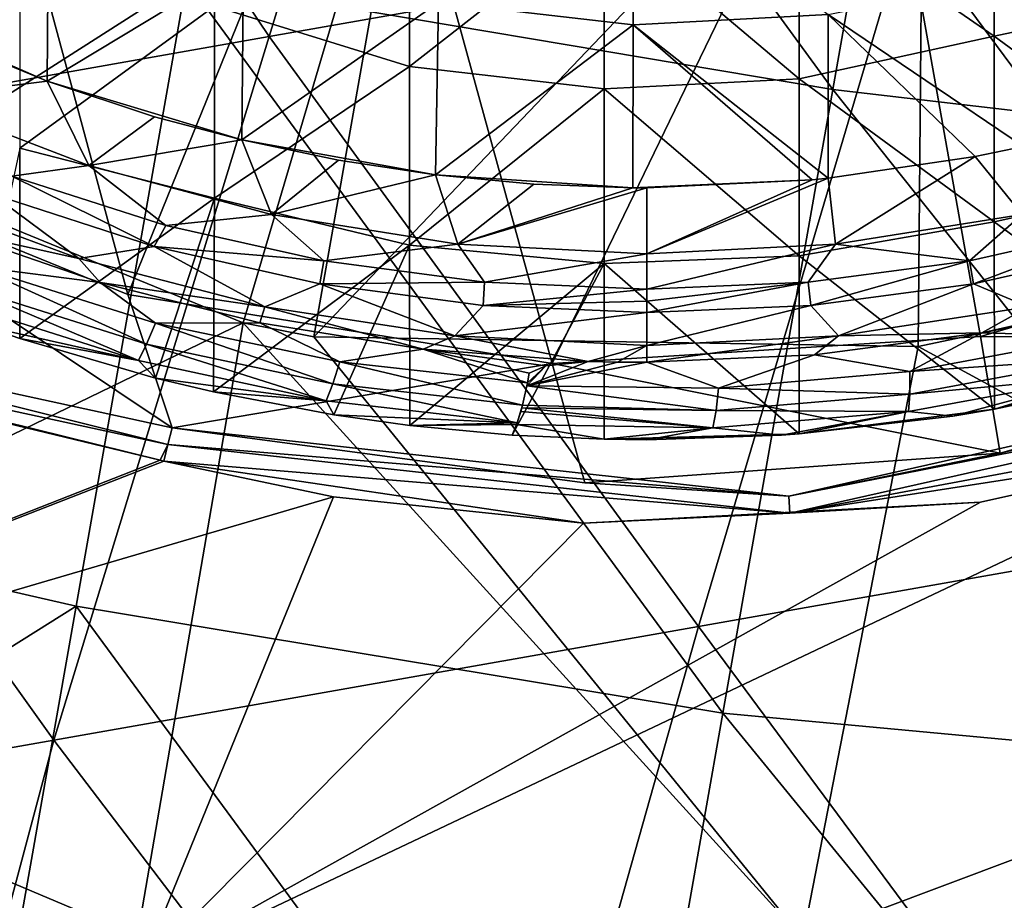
# Model space of a CAD drawing. Extents: x -65 to 803, y -691 to 80.
# Tile 250 of 256: x 730 to 743, y -153 to -141. Entities that reach past the tile are written whole.
import ezdxf

# ---------------------------------------------------------------- set-up
doc = ezdxf.new("R2010")
doc.units = 0
doc.header["$LTSCALE"] = 101.851852
for name, color, linetype in [('177', 7, 'CONTINUOUS'), ('178', 7, 'CONTINUOUS'), ('179', 7, 'CONTINUOUS'), ('180', 7, 'CONTINUOUS'), ('182', 7, 'CONTINUOUS'), ('195', 7, 'CONTINUOUS'), ('196', 7, 'CONTINUOUS'), ('197', 7, 'CONTINUOUS'), ('198', 7, 'CONTINUOUS'), ('215', 7, 'CONTINUOUS'), ('228', 7, 'CONTINUOUS'), ('229', 7, 'CONTINUOUS'), ('231', 7, 'CONTINUOUS'), ('256', 7, 'CONTINUOUS'), ('263', 7, 'CONTINUOUS'), ('268', 7, 'CONTINUOUS'), ('310', 7, 'CONTINUOUS'), ('338', 7, 'CONTINUOUS'), ('349', 7, 'CONTINUOUS'), ('350', 7, 'CONTINUOUS')]:
    doc.layers.add(name, color=color, linetype=linetype)

msp = doc.modelspace()

# ---------------------------------------------------------------- linework, layer by layer
at = {"layer": '177', "color": 7, "linetype": 'CONTINUOUS'}
for points in [[(731.927, -144.143, -57.9), (729.722, -143.429, -57.9), (729.998, -143.193, -59.7), (731.927, -144.143, -57.9)], [(732.087, -143.858, -59.7), (731.927, -144.143, -57.9), (729.998, -143.193, -59.7), (732.087, -143.858, -59.7)], [(734.227, -144.337, -59.7), (731.927, -144.143, -57.9), (732.087, -143.858, -59.7), (734.227, -144.337, -59.7)], [(734.174, -144.65, -57.9), (731.927, -144.143, -57.9), (734.227, -144.337, -59.7), (734.174, -144.65, -57.9)], [(736.407, -144.628, -59.7), (734.174, -144.65, -57.9), (734.227, -144.337, -59.7), (736.407, -144.628, -59.7)], [(736.387, -144.944, -57.9), (734.174, -144.65, -57.9), (736.407, -144.628, -59.7), (736.387, -144.944, -57.9)], [(738.606, -144.725, -59.7), (736.387, -144.944, -57.9), (736.407, -144.628, -59.7), (738.606, -144.725, -59.7)], [(738.606, -144.887, -58.801), (736.387, -144.944, -57.9), (738.606, -144.725, -59.7), (738.606, -144.887, -58.801)], [(738.606, -145.041, -57.9), (736.387, -144.944, -57.9), (738.606, -144.887, -58.801), (738.606, -145.041, -57.9)]]:
    msp.add_3dface(points, dxfattribs=at)
at = {"layer": '178', "color": 7, "linetype": 'CONTINUOUS'}
for points in [[(729.722, -143.429, -57.9), (730.905, -144.309, -57.456), (728.461, -143.404, -57.456), (729.722, -143.429, -57.9)], [(728.461, -143.404, -57.456), (730.905, -144.309, -57.456), (729.082, -143.903, -56.867), (728.461, -143.404, -57.456)], [(729.722, -143.429, -57.9), (731.927, -144.143, -57.9), (730.905, -144.309, -57.456), (729.722, -143.429, -57.9)], [(729.082, -143.903, -56.867), (730.905, -144.309, -57.456), (731.194, -144.633, -56.867), (729.082, -143.903, -56.867)], [(731.927, -144.143, -57.9), (733.427, -144.962, -57.456), (730.905, -144.309, -57.456), (731.927, -144.143, -57.9)], [(731.927, -144.143, -57.9), (734.174, -144.65, -57.9), (733.427, -144.962, -57.456), (731.927, -144.143, -57.9)], [(730.905, -144.309, -57.456), (733.427, -144.962, -57.456), (731.194, -144.633, -56.867), (730.905, -144.309, -57.456)], [(731.194, -144.633, -56.867), (733.427, -144.962, -57.456), (733.361, -145.178, -56.867), (731.194, -144.633, -56.867)], [(734.174, -144.65, -57.9), (736.003, -145.357, -57.456), (733.427, -144.962, -57.456), (734.174, -144.65, -57.9)], [(734.174, -144.65, -57.9), (736.387, -144.944, -57.9), (736.003, -145.357, -57.456), (734.174, -144.65, -57.9)], [(733.361, -145.178, -56.867), (733.427, -144.962, -57.456), (735.574, -145.536, -56.867), (733.361, -145.178, -56.867)], [(733.427, -144.962, -57.456), (736.003, -145.357, -57.456), (735.574, -145.536, -56.867), (733.427, -144.962, -57.456)], [(736.387, -144.944, -57.9), (738.606, -145.041, -57.9), (736.003, -145.357, -57.456), (736.387, -144.944, -57.9)], [(738.606, -145.041, -57.9), (738.606, -145.489, -57.456), (736.003, -145.357, -57.456), (738.606, -145.041, -57.9)], [(736.003, -145.357, -57.456), (737.811, -145.702, -56.867), (735.574, -145.536, -56.867), (736.003, -145.357, -57.456)], [(738.606, -145.489, -57.456), (737.811, -145.702, -56.867), (736.003, -145.357, -57.456), (738.606, -145.489, -57.456)], [(738.208, -145.711, -56.867), (737.811, -145.702, -56.867), (738.606, -145.489, -57.456), (738.208, -145.711, -56.867)], [(738.606, -145.714, -56.867), (738.208, -145.711, -56.867), (738.606, -145.489, -57.456), (738.606, -145.714, -56.867)]]:
    msp.add_3dface(points, dxfattribs=at)
at = {"layer": '179', "color": 7, "linetype": 'CONTINUOUS'}
for points in [[(729.082, -143.903, -56.867), (731.194, -144.633, -56.867), (729.504, -144.414, -54.591), (729.082, -143.903, -56.867)], [(729.504, -144.414, -54.591), (731.822, -145.471, -51.966), (729.358, -144.691, -51.966), (729.504, -144.414, -54.591)], [(729.504, -144.414, -54.591), (731.194, -144.633, -56.867), (731.943, -145.182, -54.591), (729.504, -144.414, -54.591)], [(729.504, -144.414, -54.591), (731.943, -145.182, -54.591), (731.822, -145.471, -51.966), (729.504, -144.414, -54.591)], [(731.714, -145.692, -49.335), (729.233, -144.902, -49.335), (729.358, -144.691, -51.966), (731.714, -145.692, -49.335)], [(731.822, -145.471, -51.966), (731.714, -145.692, -49.335), (729.358, -144.691, -51.966), (731.822, -145.471, -51.966)], [(731.194, -144.633, -56.867), (733.361, -145.178, -56.867), (731.943, -145.182, -54.591), (731.194, -144.633, -56.867)], [(731.714, -145.692, -49.335), (729.589, -145.214, -46.7), (729.233, -144.902, -49.335), (731.714, -145.692, -49.335)], [(730.104, -145.39, -46.7), (729.589, -145.214, -46.7), (731.714, -145.692, -49.335), (730.104, -145.39, -46.7)], [(731.943, -145.182, -54.591), (734.35, -146.008, -51.966), (731.822, -145.471, -51.966), (731.943, -145.182, -54.591)], [(731.943, -145.182, -54.591), (733.361, -145.178, -56.867), (734.446, -145.709, -54.591), (731.943, -145.182, -54.591)], [(731.943, -145.182, -54.591), (734.446, -145.709, -54.591), (734.35, -146.008, -51.966), (731.943, -145.182, -54.591)], [(733.361, -145.178, -56.867), (735.574, -145.536, -56.867), (734.446, -145.709, -54.591), (733.361, -145.178, -56.867)], [(731.943, -145.93, -46.7), (730.104, -145.39, -46.7), (731.714, -145.692, -49.335), (731.943, -145.93, -46.7)], [(734.261, -146.238, -49.335), (731.714, -145.692, -49.335), (731.822, -145.471, -51.966), (734.261, -146.238, -49.335)], [(734.35, -146.008, -51.966), (734.261, -146.238, -49.335), (731.822, -145.471, -51.966), (734.35, -146.008, -51.966)], [(734.446, -145.709, -54.591), (735.574, -145.536, -56.867), (736.989, -145.991, -54.591), (734.446, -145.709, -54.591)], [(735.574, -145.536, -56.867), (737.811, -145.702, -56.867), (737.238, -145.763, -56.309), (735.574, -145.536, -56.867)], [(736.989, -145.991, -54.591), (735.574, -145.536, -56.867), (737.014, -145.861, -55.548), (736.989, -145.991, -54.591)], [(737.014, -145.861, -55.548), (735.574, -145.536, -56.867), (737.238, -145.763, -56.309), (737.014, -145.861, -55.548)], [(734.261, -146.238, -49.335), (731.943, -145.93, -46.7), (731.714, -145.692, -49.335), (734.261, -146.238, -49.335)], [(734.446, -145.709, -54.591), (736.92, -146.297, -51.966), (734.35, -146.008, -51.966), (734.446, -145.709, -54.591)], [(734.446, -145.709, -54.591), (736.989, -145.991, -54.591), (736.92, -146.297, -51.966), (734.446, -145.709, -54.591)], [(732.73, -146.117, -46.7), (731.943, -145.93, -46.7), (734.261, -146.238, -49.335), (732.73, -146.117, -46.7)], [(736.85, -146.535, -49.334), (734.261, -146.238, -49.335), (734.35, -146.008, -51.966), (736.85, -146.535, -49.334)], [(736.92, -146.297, -51.966), (736.85, -146.535, -49.334), (734.35, -146.008, -51.966), (736.92, -146.297, -51.966)], [(736.92, -146.297, -51.966), (736.989, -145.991, -54.591), (736.98, -146.034, -54.253), (736.92, -146.297, -51.966)], [(734.363, -146.429, -46.7), (732.73, -146.117, -46.7), (734.261, -146.238, -49.335), (734.363, -146.429, -46.7)], [(736.85, -146.535, -49.334), (734.363, -146.429, -46.7), (734.261, -146.238, -49.335), (736.85, -146.535, -49.334)], [(736.898, -146.38, -51.133), (736.85, -146.535, -49.334), (736.92, -146.297, -51.966), (736.898, -146.38, -51.133)], [(736.911, -146.332, -51.628), (736.898, -146.38, -51.133), (736.92, -146.297, -51.966), (736.911, -146.332, -51.628)], [(735.394, -146.573, -46.7), (734.363, -146.429, -46.7), (736.85, -146.535, -49.334), (735.394, -146.573, -46.7)], [(736.841, -146.56, -48.995), (735.394, -146.573, -46.7), (736.85, -146.535, -49.334), (736.841, -146.56, -48.995)], [(736.78, -146.703, -46.7), (735.394, -146.573, -46.7), (736.841, -146.56, -48.995), (736.78, -146.703, -46.7)]]:
    msp.add_3dface(points, dxfattribs=at)
at = {"layer": '180', "color": 7, "linetype": 'CONTINUOUS'}
for points in [[(745.45, -144.795, -56.867), (744.734, -145.361, -54.253), (743.151, -145.313, -56.867), (745.45, -144.795, -56.867)], [(743.151, -145.313, -56.867), (742.176, -145.841, -54.253), (740.881, -145.614, -56.867), (743.151, -145.313, -56.867)], [(744.734, -145.361, -54.253), (742.176, -145.841, -54.253), (743.151, -145.313, -56.867), (744.734, -145.361, -54.253)], [(742.176, -145.841, -54.253), (744.734, -145.361, -54.253), (744.764, -145.664, -51.628), (742.176, -145.841, -54.253)], [(739.582, -146.066, -54.253), (738.606, -145.714, -56.867), (740.881, -145.614, -56.867), (739.582, -146.066, -54.253)], [(742.176, -145.841, -54.253), (739.582, -146.066, -54.253), (740.881, -145.614, -56.867), (742.176, -145.841, -54.253)], [(742.173, -146.146, -51.628), (742.176, -145.841, -54.253), (744.764, -145.664, -51.628), (742.173, -146.146, -51.628)], [(742.173, -146.146, -51.628), (744.764, -145.664, -51.628), (744.774, -145.901, -48.995), (742.173, -146.146, -51.628)], [(737.811, -145.702, -56.867), (738.208, -145.711, -56.867), (736.98, -146.034, -54.253), (737.811, -145.702, -56.867)], [(737.238, -145.763, -56.309), (737.811, -145.702, -56.867), (736.98, -146.034, -54.253), (737.238, -145.763, -56.309)], [(738.208, -145.711, -56.867), (738.606, -145.714, -56.867), (736.98, -146.034, -54.253), (738.208, -145.711, -56.867)], [(736.98, -146.034, -54.253), (738.606, -145.714, -56.867), (739.582, -146.066, -54.253), (736.98, -146.034, -54.253)], [(736.989, -145.991, -54.591), (737.238, -145.763, -56.309), (736.98, -146.034, -54.253), (736.989, -145.991, -54.591)], [(736.989, -145.991, -54.591), (737.014, -145.861, -55.548), (737.238, -145.763, -56.309), (736.989, -145.991, -54.591)], [(739.582, -146.066, -54.253), (742.176, -145.841, -54.253), (742.173, -146.146, -51.628), (739.582, -146.066, -54.253)], [(742.155, -146.383, -48.995), (742.173, -146.146, -51.628), (744.774, -145.901, -48.995), (742.155, -146.383, -48.995)], [(742.155, -146.383, -48.995), (744.774, -145.901, -48.995), (742.756, -146.443, -46.7), (742.155, -146.383, -48.995)], [(742.756, -146.443, -46.7), (744.774, -145.901, -48.995), (743.324, -146.349, -46.7), (742.756, -146.443, -46.7)], [(743.324, -146.349, -46.7), (744.774, -145.901, -48.995), (745.088, -145.975, -46.7), (743.324, -146.349, -46.7)], [(736.92, -146.297, -51.966), (736.98, -146.034, -54.253), (739.546, -146.369, -51.628), (736.92, -146.297, -51.966)], [(736.98, -146.034, -54.253), (739.582, -146.066, -54.253), (739.546, -146.369, -51.628), (736.98, -146.034, -54.253)], [(739.546, -146.369, -51.628), (739.582, -146.066, -54.253), (742.173, -146.146, -51.628), (739.546, -146.369, -51.628)], [(739.546, -146.369, -51.628), (742.173, -146.146, -51.628), (742.155, -146.383, -48.995), (739.546, -146.369, -51.628)], [(736.898, -146.38, -51.133), (736.911, -146.332, -51.628), (739.502, -146.604, -48.995), (736.898, -146.38, -51.133)], [(736.911, -146.332, -51.628), (736.92, -146.297, -51.966), (739.546, -146.369, -51.628), (736.911, -146.332, -51.628)], [(736.911, -146.332, -51.628), (739.546, -146.369, -51.628), (739.502, -146.604, -48.995), (736.911, -146.332, -51.628)], [(736.841, -146.56, -48.995), (736.85, -146.535, -49.334), (736.898, -146.38, -51.133), (736.841, -146.56, -48.995)], [(736.841, -146.56, -48.995), (736.898, -146.38, -51.133), (739.502, -146.604, -48.995), (736.841, -146.56, -48.995)], [(739.502, -146.604, -48.995), (739.546, -146.369, -51.628), (742.155, -146.383, -48.995), (739.502, -146.604, -48.995)], [(739.502, -146.604, -48.995), (742.155, -146.383, -48.995), (740.432, -146.703, -46.7), (739.502, -146.604, -48.995)], [(740.432, -146.703, -46.7), (742.155, -146.383, -48.995), (740.673, -146.686, -46.7), (740.432, -146.703, -46.7)], [(740.673, -146.686, -46.7), (742.155, -146.383, -48.995), (742.756, -146.443, -46.7), (740.673, -146.686, -46.7)], [(736.78, -146.703, -46.7), (736.841, -146.56, -48.995), (738.031, -146.758, -46.7), (736.78, -146.703, -46.7)], [(736.841, -146.56, -48.995), (739.502, -146.604, -48.995), (738.031, -146.758, -46.7), (736.841, -146.56, -48.995)], [(738.031, -146.758, -46.7), (739.502, -146.604, -48.995), (738.606, -146.765, -46.7), (738.031, -146.758, -46.7)], [(738.606, -146.765, -46.7), (739.502, -146.604, -48.995), (740.432, -146.703, -46.7), (738.606, -146.765, -46.7)]]:
    msp.add_3dface(points, dxfattribs=at)
at = {"layer": '182', "color": 7, "linetype": 'CONTINUOUS'}
for points in [[(743.317, -141.293, -46.7), (743.317, -138.774, -46.7), (740.674, -139.466, -46.7), (743.317, -141.293, -46.7)], [(743.317, -141.293, -46.7), (745.96, -140.734, -46.7), (743.317, -138.774, -46.7), (743.317, -141.293, -46.7)], [(735.388, -141.704, -46.7), (735.388, -139.284, -46.7), (732.745, -140.886, -46.7), (735.388, -141.704, -46.7)], [(735.388, -141.704, -46.7), (738.031, -139.637, -46.7), (735.388, -139.284, -46.7), (735.388, -141.704, -46.7)], [(740.674, -141.869, -46.7), (740.674, -139.466, -46.7), (738.031, -139.637, -46.7), (740.674, -141.869, -46.7)], [(740.674, -141.869, -46.7), (743.317, -141.293, -46.7), (740.674, -139.466, -46.7), (740.674, -141.869, -46.7)], [(738.031, -142.006, -46.7), (738.031, -139.637, -46.7), (735.388, -141.704, -46.7), (738.031, -142.006, -46.7)], [(738.031, -142.006, -46.7), (740.674, -141.869, -46.7), (738.031, -139.637, -46.7), (738.031, -142.006, -46.7)], [(730.103, -142.81, -46.7), (732.745, -140.886, -46.7), (730.103, -140.249, -46.7), (730.103, -142.81, -46.7)], [(745.96, -143.226, -46.7), (745.96, -140.734, -46.7), (743.317, -141.293, -46.7), (745.96, -143.226, -46.7)], [(732.745, -143.491, -46.7), (732.745, -140.886, -46.7), (730.103, -142.81, -46.7), (732.745, -143.491, -46.7)], [(732.745, -143.491, -46.7), (735.388, -141.704, -46.7), (732.745, -140.886, -46.7), (732.745, -143.491, -46.7)], [(743.317, -143.812, -46.7), (743.317, -141.293, -46.7), (740.674, -141.869, -46.7), (743.317, -143.812, -46.7)], [(743.317, -143.812, -46.7), (745.96, -143.226, -46.7), (743.317, -141.293, -46.7), (743.317, -143.812, -46.7)], [(735.388, -144.125, -46.7), (735.388, -141.704, -46.7), (732.745, -143.491, -46.7), (735.388, -144.125, -46.7)], [(735.388, -144.125, -46.7), (738.031, -142.006, -46.7), (735.388, -141.704, -46.7), (735.388, -144.125, -46.7)], [(740.674, -144.272, -46.7), (740.674, -141.869, -46.7), (738.031, -142.006, -46.7), (740.674, -144.272, -46.7)], [(740.674, -144.272, -46.7), (743.317, -143.812, -46.7), (740.674, -141.869, -46.7), (740.674, -144.272, -46.7)], [(738.031, -144.376, -46.7), (738.031, -142.006, -46.7), (735.388, -144.125, -46.7), (738.031, -144.376, -46.7)], [(738.031, -144.376, -46.7), (740.674, -144.272, -46.7), (738.031, -142.006, -46.7), (738.031, -144.376, -46.7)], [(729.589, -145.214, -46.7), (730.104, -145.39, -46.7), (730.103, -142.81, -46.7), (729.589, -145.214, -46.7)], [(730.104, -145.39, -46.7), (732.745, -143.491, -46.7), (730.103, -142.81, -46.7), (730.104, -145.39, -46.7)], [(745.959, -145.744, -46.7), (745.96, -143.226, -46.7), (743.317, -143.812, -46.7), (745.959, -145.744, -46.7)], [(730.104, -145.39, -46.7), (731.943, -145.93, -46.7), (732.745, -143.491, -46.7), (730.104, -145.39, -46.7)], [(731.943, -145.93, -46.7), (732.73, -146.117, -46.7), (732.745, -143.491, -46.7), (731.943, -145.93, -46.7)], [(732.73, -146.117, -46.7), (735.388, -144.125, -46.7), (732.745, -143.491, -46.7), (732.73, -146.117, -46.7)], [(743.324, -146.349, -46.7), (743.317, -143.812, -46.7), (740.674, -144.272, -46.7), (743.324, -146.349, -46.7)], [(743.324, -146.349, -46.7), (745.959, -145.744, -46.7), (743.317, -143.812, -46.7), (743.324, -146.349, -46.7)], [(732.73, -146.117, -46.7), (734.363, -146.429, -46.7), (735.388, -144.125, -46.7), (732.73, -146.117, -46.7)], [(734.363, -146.429, -46.7), (735.394, -146.573, -46.7), (735.388, -144.125, -46.7), (734.363, -146.429, -46.7)], [(735.394, -146.573, -46.7), (738.031, -144.376, -46.7), (735.388, -144.125, -46.7), (735.394, -146.573, -46.7)], [(740.673, -146.686, -46.7), (740.674, -144.272, -46.7), (738.031, -144.376, -46.7), (740.673, -146.686, -46.7)], [(740.673, -146.686, -46.7), (743.324, -146.349, -46.7), (740.674, -144.272, -46.7), (740.673, -146.686, -46.7)], [(735.394, -146.573, -46.7), (736.78, -146.703, -46.7), (738.031, -144.376, -46.7), (735.394, -146.573, -46.7)], [(736.78, -146.703, -46.7), (738.031, -146.758, -46.7), (738.031, -144.376, -46.7), (736.78, -146.703, -46.7)], [(738.031, -146.758, -46.7), (740.673, -146.686, -46.7), (738.031, -144.376, -46.7), (738.031, -146.758, -46.7)], [(743.324, -146.349, -46.7), (745.088, -145.975, -46.7), (745.959, -145.744, -46.7), (743.324, -146.349, -46.7)], [(740.673, -146.686, -46.7), (742.756, -146.443, -46.7), (743.324, -146.349, -46.7), (740.673, -146.686, -46.7)], [(738.031, -146.758, -46.7), (740.432, -146.703, -46.7), (740.673, -146.686, -46.7), (738.031, -146.758, -46.7)], [(738.031, -146.758, -46.7), (738.606, -146.765, -46.7), (740.432, -146.703, -46.7), (738.031, -146.758, -46.7)]]:
    msp.add_3dface(points, dxfattribs=at)
at = {"layer": '195', "color": 7, "linetype": 'CONTINUOUS'}
for points in [[(745.207, -144.164, -57.9), (743.784, -144.962, -57.456), (743.04, -144.649, -57.9), (745.207, -144.164, -57.9)], [(743.04, -144.649, -57.9), (741.208, -145.357, -57.456), (740.832, -144.943, -57.9), (743.04, -144.649, -57.9)], [(743.784, -144.962, -57.456), (741.208, -145.357, -57.456), (743.04, -144.649, -57.9), (743.784, -144.962, -57.456)], [(745.45, -144.795, -56.867), (743.151, -145.313, -56.867), (743.784, -144.962, -57.456), (745.45, -144.795, -56.867)], [(738.606, -145.489, -57.456), (738.606, -145.041, -57.9), (740.832, -144.943, -57.9), (738.606, -145.489, -57.456)], [(741.208, -145.357, -57.456), (738.606, -145.489, -57.456), (740.832, -144.943, -57.9), (741.208, -145.357, -57.456)], [(743.784, -144.962, -57.456), (743.151, -145.313, -56.867), (741.208, -145.357, -57.456), (743.784, -144.962, -57.456)], [(738.606, -145.714, -56.867), (738.606, -145.489, -57.456), (741.208, -145.357, -57.456), (738.606, -145.714, -56.867)], [(740.881, -145.614, -56.867), (738.606, -145.714, -56.867), (741.208, -145.357, -57.456), (740.881, -145.614, -56.867)], [(743.151, -145.313, -56.867), (740.881, -145.614, -56.867), (741.208, -145.357, -57.456), (743.151, -145.313, -56.867)]]:
    msp.add_3dface(points, dxfattribs=at)
at = {"layer": '196', "color": 7, "linetype": 'CONTINUOUS'}
for points in [[(745.201, -143.838, -59.7), (743.04, -144.649, -57.9), (742.982, -144.338, -59.7), (745.201, -143.838, -59.7)], [(745.207, -144.164, -57.9), (743.04, -144.649, -57.9), (745.201, -143.838, -59.7), (745.207, -144.164, -57.9)], [(742.982, -144.338, -59.7), (740.832, -144.943, -57.9), (740.797, -144.628, -59.7), (742.982, -144.338, -59.7)], [(743.04, -144.649, -57.9), (740.832, -144.943, -57.9), (742.982, -144.338, -59.7), (743.04, -144.649, -57.9)], [(738.606, -145.041, -57.9), (738.606, -144.887, -58.801), (740.797, -144.628, -59.7), (738.606, -145.041, -57.9)], [(740.832, -144.943, -57.9), (738.606, -145.041, -57.9), (740.797, -144.628, -59.7), (740.832, -144.943, -57.9)], [(738.606, -144.887, -58.801), (738.606, -144.725, -59.7), (740.797, -144.628, -59.7), (738.606, -144.887, -58.801)]]:
    msp.add_3dface(points, dxfattribs=at)
at = {"layer": '197', "color": 7, "linetype": 'CONTINUOUS'}
for points in [[(743.714, -142.788, -60.923), (743.696, -143.711, -60.548), (743.062, -142.923, -60.923), (743.714, -142.788, -60.923)], [(743.062, -142.923, -60.923), (741.165, -144.112, -60.548), (741.068, -143.22, -60.923), (743.062, -142.923, -60.923)], [(743.696, -143.711, -60.548), (741.165, -144.112, -60.548), (743.062, -142.923, -60.923), (743.696, -143.711, -60.548)], [(741.165, -144.112, -60.548), (738.606, -144.246, -60.548), (741.068, -143.22, -60.923), (741.165, -144.112, -60.548)], [(741.068, -143.22, -60.923), (738.606, -144.246, -60.548), (740.848, -143.242, -60.923), (741.068, -143.22, -60.923)], [(738.606, -144.246, -60.548), (738.606, -143.348, -60.923), (740.848, -143.242, -60.923), (738.606, -144.246, -60.548)], [(742.982, -144.338, -59.7), (741.165, -144.112, -60.548), (743.696, -143.711, -60.548), (742.982, -144.338, -59.7)], [(745.201, -143.838, -59.7), (742.982, -144.338, -59.7), (743.696, -143.711, -60.548), (745.201, -143.838, -59.7)], [(740.797, -144.628, -59.7), (738.606, -144.725, -59.7), (741.165, -144.112, -60.548), (740.797, -144.628, -59.7)], [(738.606, -144.725, -59.7), (738.606, -144.246, -60.548), (741.165, -144.112, -60.548), (738.606, -144.725, -59.7)], [(742.982, -144.338, -59.7), (740.797, -144.628, -59.7), (741.165, -144.112, -60.548), (742.982, -144.338, -59.7)]]:
    msp.add_3dface(points, dxfattribs=at)
at = {"layer": '198', "color": 7, "linetype": 'CONTINUOUS'}
for points in [[(738.424, -141.138, -61.062), (735.781, -140.835, -61.069), (738.424, -138.963, -61.185), (738.424, -141.138, -61.062)], [(738.424, -141.138, -61.062), (738.424, -138.963, -61.185), (741.067, -141, -61.062), (738.424, -141.138, -61.062)], [(730.477, -141.903, -60.923), (727.828, -140.742, -60.923), (730.496, -139.448, -61.067), (730.477, -141.903, -60.923)], [(730.477, -141.903, -60.923), (730.496, -139.448, -61.067), (733.139, -140.292, -61.07), (730.477, -141.903, -60.923)], [(733.114, -142.7, -60.923), (730.477, -141.903, -60.923), (733.139, -140.292, -61.07), (733.114, -142.7, -60.923)], [(733.114, -142.7, -60.923), (733.139, -140.292, -61.07), (735.781, -140.835, -61.069), (733.114, -142.7, -60.923)], [(743.714, -142.788, -60.923), (741.067, -141, -61.062), (743.71, -140.463, -61.065), (743.714, -142.788, -60.923)], [(728.78, -141.203, -60.923), (727.828, -140.742, -60.923), (730.477, -141.903, -60.923), (728.78, -141.203, -60.923)], [(735.744, -143.174, -60.923), (733.114, -142.7, -60.923), (735.781, -140.835, -61.069), (735.744, -143.174, -60.923)], [(735.744, -143.174, -60.923), (735.781, -140.835, -61.069), (738.424, -141.138, -61.062), (735.744, -143.174, -60.923)], [(741.068, -143.22, -60.923), (738.424, -141.138, -61.062), (741.067, -141, -61.062), (741.068, -143.22, -60.923)], [(743.714, -142.788, -60.923), (743.062, -142.923, -60.923), (741.067, -141, -61.062), (743.714, -142.788, -60.923)], [(743.062, -142.923, -60.923), (741.068, -143.22, -60.923), (741.067, -141, -61.062), (743.062, -142.923, -60.923)], [(738.42, -143.347, -60.923), (735.744, -143.174, -60.923), (738.424, -141.138, -61.062), (738.42, -143.347, -60.923)], [(740.848, -143.242, -60.923), (738.42, -143.347, -60.923), (738.424, -141.138, -61.062), (740.848, -143.242, -60.923)], [(741.068, -143.22, -60.923), (740.848, -143.242, -60.923), (738.424, -141.138, -61.062), (741.068, -143.22, -60.923)], [(731.933, -142.384, -60.923), (730.477, -141.903, -60.923), (733.114, -142.7, -60.923), (731.933, -142.384, -60.923)], [(734.425, -142.975, -60.923), (733.114, -142.7, -60.923), (735.744, -143.174, -60.923), (734.425, -142.975, -60.923)], [(737.076, -143.298, -60.923), (735.744, -143.174, -60.923), (738.42, -143.347, -60.923), (737.076, -143.298, -60.923)], [(740.848, -143.242, -60.923), (738.606, -143.348, -60.923), (738.42, -143.347, -60.923), (740.848, -143.242, -60.923)]]:
    msp.add_3dface(points, dxfattribs=at)
at = {"layer": '215', "color": 7, "linetype": 'CONTINUOUS'}
for points in [[(728.78, -141.203, -60.923), (730.477, -141.903, -60.923), (728.648, -142.13, -60.548), (728.78, -141.203, -60.923)], [(728.648, -142.13, -60.548), (730.477, -141.903, -60.923), (731.04, -143.048, -60.548), (728.648, -142.13, -60.548)], [(730.477, -141.903, -60.923), (731.933, -142.384, -60.923), (731.04, -143.048, -60.548), (730.477, -141.903, -60.923)], [(729.998, -143.193, -59.7), (728.648, -142.13, -60.548), (731.04, -143.048, -60.548), (729.998, -143.193, -59.7)], [(731.933, -142.384, -60.923), (733.114, -142.7, -60.923), (731.04, -143.048, -60.548), (731.933, -142.384, -60.923)], [(731.04, -143.048, -60.548), (733.114, -142.7, -60.923), (733.516, -143.711, -60.548), (731.04, -143.048, -60.548)], [(733.114, -142.7, -60.923), (734.425, -142.975, -60.923), (733.516, -143.711, -60.548), (733.114, -142.7, -60.923)], [(734.425, -142.975, -60.923), (735.744, -143.174, -60.923), (733.516, -143.711, -60.548), (734.425, -142.975, -60.923)], [(732.087, -143.858, -59.7), (729.998, -143.193, -59.7), (731.04, -143.048, -60.548), (732.087, -143.858, -59.7)], [(732.087, -143.858, -59.7), (731.04, -143.048, -60.548), (733.516, -143.711, -60.548), (732.087, -143.858, -59.7)], [(733.516, -143.711, -60.548), (735.744, -143.174, -60.923), (736.047, -144.112, -60.548), (733.516, -143.711, -60.548)], [(735.744, -143.174, -60.923), (737.076, -143.298, -60.923), (736.047, -144.112, -60.548), (735.744, -143.174, -60.923)], [(737.076, -143.298, -60.923), (738.42, -143.347, -60.923), (736.047, -144.112, -60.548), (737.076, -143.298, -60.923)], [(738.42, -143.347, -60.923), (738.606, -143.348, -60.923), (736.047, -144.112, -60.548), (738.42, -143.347, -60.923)], [(738.606, -143.348, -60.923), (738.606, -144.246, -60.548), (736.047, -144.112, -60.548), (738.606, -143.348, -60.923)], [(734.227, -144.337, -59.7), (732.087, -143.858, -59.7), (733.516, -143.711, -60.548), (734.227, -144.337, -59.7)], [(734.227, -144.337, -59.7), (733.516, -143.711, -60.548), (736.047, -144.112, -60.548), (734.227, -144.337, -59.7)], [(736.407, -144.628, -59.7), (734.227, -144.337, -59.7), (736.047, -144.112, -60.548), (736.407, -144.628, -59.7)], [(738.606, -144.246, -60.548), (736.407, -144.628, -59.7), (736.047, -144.112, -60.548), (738.606, -144.246, -60.548)], [(738.606, -144.725, -59.7), (736.407, -144.628, -59.7), (738.606, -144.246, -60.548), (738.606, -144.725, -59.7)]]:
    msp.add_3dface(points, dxfattribs=at)
at = {"layer": '228', "color": 7, "linetype": 'CONTINUOUS'}
for points in [[(724.562, -144.951, 150.1), (732.169, -146.603, 150.1), (726.175, -142.6, 150.1), (724.562, -144.951, 150.1)], [(726.175, -142.6, 150.1), (732.169, -146.603, 150.1), (731.57, -144.794, 150.1), (726.175, -142.6, 150.1)], [(743.132, -145.367, 150.1), (748.83, -145.4, 150.1), (748.705, -143.722, 150.1), (743.132, -145.367, 150.1)], [(731.57, -144.794, 150.1), (732.169, -146.603, 150.1), (737.325, -145.732, 150.1), (731.57, -144.794, 150.1)], [(737.325, -145.732, 150.1), (743.399, -146.945, 150.1), (743.132, -145.367, 150.1), (737.325, -145.732, 150.1)], [(743.399, -146.945, 150.1), (748.83, -145.4, 150.1), (743.132, -145.367, 150.1), (743.399, -146.945, 150.1)], [(732.169, -146.603, 150.1), (737.766, -147.351, 150.1), (737.325, -145.732, 150.1), (732.169, -146.603, 150.1)], [(737.766, -147.351, 150.1), (743.399, -146.945, 150.1), (737.325, -145.732, 150.1), (737.766, -147.351, 150.1)]]:
    msp.add_3dface(points, dxfattribs=at)
at = {"layer": '229', "color": 7, "linetype": 'CONTINUOUS'}
for points in [[(748.83, -145.4, 150.1), (743.399, -146.945, 150.1), (748.775, -145.672, 141.223), (748.83, -145.4, 150.1)], [(748.775, -145.672, 141.223), (743.399, -146.945, 150.1), (740.533, -147.53, 141.223), (748.775, -145.672, 141.223)], [(748.86, -145.889, 132.337), (748.775, -145.672, 141.223), (740.533, -147.53, 141.223), (748.86, -145.889, 132.337)], [(740.549, -147.762, 132.337), (748.86, -145.889, 132.337), (740.533, -147.53, 141.223), (740.549, -147.762, 132.337)], [(740.549, -147.762, 132.337), (748.327, -146.311, 124.483), (748.86, -145.889, 132.337), (740.549, -147.762, 132.337)], [(746.893, -146.776, 125.074), (748.327, -146.311, 124.483), (740.549, -147.762, 132.337), (746.893, -146.776, 125.074)], [(740.533, -147.53, 141.223), (732.169, -146.603, 150.1), (732.114, -146.829, 141.223), (740.533, -147.53, 141.223)], [(737.766, -147.351, 150.1), (732.169, -146.603, 150.1), (740.533, -147.53, 141.223), (737.766, -147.351, 150.1)], [(732.059, -147.055, 132.337), (740.549, -147.762, 132.337), (732.114, -146.829, 141.223), (732.059, -147.055, 132.337)], [(740.549, -147.762, 132.337), (740.533, -147.53, 141.223), (732.114, -146.829, 141.223), (740.549, -147.762, 132.337)], [(743.134, -147.611, 126.707), (746.893, -146.776, 125.074), (740.549, -147.762, 132.337), (743.134, -147.611, 126.707)], [(743.399, -146.945, 150.1), (737.766, -147.351, 150.1), (740.533, -147.53, 141.223), (743.399, -146.945, 150.1)], [(734.359, -147.54, 131.045), (737.75, -147.896, 129.277), (732.059, -147.055, 132.337), (734.359, -147.54, 131.045)], [(732.059, -147.055, 132.337), (737.75, -147.896, 129.277), (740.549, -147.762, 132.337), (732.059, -147.055, 132.337)], [(732.059, -147.055, 132.311), (734.359, -147.54, 131.045), (732.059, -147.055, 132.337), (732.059, -147.055, 132.311)], [(737.75, -147.896, 129.277), (743.134, -147.611, 126.707), (740.549, -147.762, 132.337), (737.75, -147.896, 129.277)]]:
    msp.add_3dface(points, dxfattribs=at)
at = {"layer": '231', "color": 7, "linetype": 'CONTINUOUS'}
for points in [[(727.207, -145.886, 134.85), (720.055, -151.734, 133.642), (732.009, -147.043, 132.338), (727.207, -145.886, 134.85)], [(746.893, -146.776, 125.074), (743.134, -147.611, 126.707), (731.743, -153.964, 127.642), (746.893, -146.776, 125.074)], [(743.737, -154.123, 121.612), (746.893, -146.776, 125.074), (731.743, -153.964, 127.642), (743.737, -154.123, 121.612)], [(720.055, -151.734, 133.642), (732.059, -147.055, 132.311), (732.009, -147.043, 132.338), (720.055, -151.734, 133.642)], [(734.359, -147.54, 131.045), (732.059, -147.055, 132.311), (720.055, -151.734, 133.642), (734.359, -147.54, 131.045)], [(731.743, -153.964, 127.642), (734.359, -147.54, 131.045), (720.055, -151.734, 133.642), (731.743, -153.964, 127.642)], [(737.75, -147.896, 129.277), (734.359, -147.54, 131.045), (731.743, -153.964, 127.642), (737.75, -147.896, 129.277)], [(743.134, -147.611, 126.707), (737.75, -147.896, 129.277), (731.743, -153.964, 127.642), (743.134, -147.611, 126.707)], [(717.358, -157.747, 129.43), (731.743, -153.964, 127.642), (720.055, -151.734, 133.642), (717.358, -157.747, 129.43)]]:
    msp.add_3dface(points, dxfattribs=at)
at = {"layer": '256', "color": 7, "linetype": 'CONTINUOUS'}
for points in [[(728.051, -133.231, 53.2), (736.411, -131.757, 53.2), (733.487, -141.299, 53.2), (728.051, -133.231, 53.2)], [(733.487, -141.299, 53.2), (736.411, -131.757, 53.2), (742.135, -139.774, 53.2), (733.487, -141.299, 53.2)], [(724.839, -142.824, 53.2), (728.051, -133.231, 53.2), (733.487, -141.299, 53.2), (724.839, -142.824, 53.2)], [(742.135, -139.774, 53.2), (750.782, -138.249, 53.2), (748.048, -147.758, 53.2), (742.135, -139.774, 53.2)], [(733.487, -141.299, 53.2), (742.135, -139.774, 53.2), (739.307, -149.299, 53.2), (733.487, -141.299, 53.2)], [(739.307, -149.299, 53.2), (742.135, -139.774, 53.2), (748.048, -147.758, 53.2), (739.307, -149.299, 53.2)], [(724.839, -142.824, 53.2), (733.487, -141.299, 53.2), (730.566, -150.84, 53.2), (724.839, -142.824, 53.2)], [(730.566, -150.84, 53.2), (733.487, -141.299, 53.2), (739.307, -149.299, 53.2), (730.566, -150.84, 53.2)], [(721.825, -152.382, 53.2), (724.839, -142.824, 53.2), (730.566, -150.84, 53.2), (721.825, -152.382, 53.2)], [(739.307, -149.299, 53.2), (748.048, -147.758, 53.2), (745.222, -157.282, 53.2), (739.307, -149.299, 53.2)], [(730.566, -150.84, 53.2), (739.307, -149.299, 53.2), (736.627, -158.798, 53.2), (730.566, -150.84, 53.2)], [(736.627, -158.798, 53.2), (739.307, -149.299, 53.2), (745.222, -157.282, 53.2), (736.627, -158.798, 53.2)], [(721.825, -152.382, 53.2), (730.566, -150.84, 53.2), (728.033, -160.313, 53.2), (721.825, -152.382, 53.2)], [(728.033, -160.313, 53.2), (730.566, -150.84, 53.2), (736.627, -158.798, 53.2), (728.033, -160.313, 53.2)]]:
    msp.add_3dface(points, dxfattribs=at)
at = {"layer": '263', "color": 7, "linetype": 'CONTINUOUS'}
for points in [[(732.114, -146.829, 141.223), (724.562, -144.951, 150.1), (724.31, -145.14, 141.223), (732.114, -146.829, 141.223)], [(732.169, -146.603, 150.1), (724.562, -144.951, 150.1), (732.114, -146.829, 141.223), (732.169, -146.603, 150.1)], [(732.009, -147.043, 132.338), (732.114, -146.829, 141.223), (724.31, -145.14, 141.223), (732.009, -147.043, 132.338)], [(727.207, -145.886, 134.85), (732.009, -147.043, 132.338), (724.31, -145.14, 141.223), (727.207, -145.886, 134.85)], [(732.059, -147.055, 132.337), (732.114, -146.829, 141.223), (732.009, -147.043, 132.338), (732.059, -147.055, 132.337)], [(732.059, -147.055, 132.311), (732.059, -147.055, 132.337), (732.009, -147.043, 132.338), (732.059, -147.055, 132.311)]]:
    msp.add_3dface(points, dxfattribs=at)
at = {"layer": '268', "color": 7, "linetype": 'CONTINUOUS'}
for points in [[(726.175, -142.6, 150.1), (731.57, -144.794, 150.1), (728.65, -133.983, 152.128), (726.175, -142.6, 150.1)], [(728.65, -133.983, 152.128), (731.57, -144.794, 150.1), (734.849, -136.71, 152.128), (728.65, -133.983, 152.128)], [(741.62, -136.858, 152.128), (748.705, -143.722, 150.1), (747.932, -134.403, 152.128), (741.62, -136.858, 152.128)], [(731.57, -144.794, 150.1), (737.325, -145.732, 150.1), (734.849, -136.71, 152.128), (731.57, -144.794, 150.1)], [(734.849, -136.71, 152.128), (737.325, -145.732, 150.1), (741.62, -136.858, 152.128), (734.849, -136.71, 152.128)], [(737.325, -145.732, 150.1), (743.132, -145.367, 150.1), (741.62, -136.858, 152.128), (737.325, -145.732, 150.1)], [(743.132, -145.367, 150.1), (748.705, -143.722, 150.1), (741.62, -136.858, 152.128), (743.132, -145.367, 150.1)]]:
    msp.add_3dface(points, dxfattribs=at)
at = {"layer": '310', "color": 7, "linetype": 'CONTINUOUS'}
for points in [[(723.302, -149.943, -44.7), (724.669, -141.713, -44.7), (733.133, -145.181, -44.7), (723.302, -149.943, -44.7)], [(750.388, -149.9, -44.7), (742.286, -145.502, -44.7), (745.655, -144.79, -44.7), (750.388, -149.9, -44.7)], [(731.702, -153.493, -44.7), (723.302, -149.943, -44.7), (733.133, -145.181, -44.7), (731.702, -153.493, -44.7)], [(731.702, -153.493, -44.7), (733.133, -145.181, -44.7), (740.723, -153.526, -44.7), (731.702, -153.493, -44.7)], [(740.723, -153.526, -44.7), (733.133, -145.181, -44.7), (734.091, -145.369, -44.7), (740.723, -153.526, -44.7)], [(742.286, -145.502, -44.7), (740.723, -153.526, -44.7), (734.091, -145.369, -44.7), (742.286, -145.502, -44.7)], [(750.388, -149.9, -44.7), (740.723, -153.526, -44.7), (742.286, -145.502, -44.7), (750.388, -149.9, -44.7)], [(721.805, -158.433, -44.7), (723.302, -149.943, -44.7), (731.702, -153.493, -44.7), (721.805, -158.433, -44.7)], [(750.388, -149.9, -44.7), (748.842, -158.39, -44.7), (740.723, -153.526, -44.7), (750.388, -149.9, -44.7)]]:
    msp.add_3dface(points, dxfattribs=at)
at = {"layer": '338', "color": 7, "linetype": 'CONTINUOUS'}
for points in [[(732.363, -140.536, 52.2), (741.129, -142.014, 52.2), (733.859, -132.051, 52.2), (732.363, -140.536, 52.2)], [(741.129, -142.014, 52.2), (742.62, -133.555, 52.2), (733.859, -132.051, 52.2), (741.129, -142.014, 52.2)], [(742.62, -133.555, 52.2), (741.129, -142.014, 52.2), (749.973, -143.047, 52.2), (742.62, -133.555, 52.2)], [(751.428, -134.792, 52.2), (742.62, -133.555, 52.2), (749.973, -143.047, 52.2), (751.428, -134.792, 52.2)], [(722.19, -147.037, 52.2), (732.363, -140.536, 52.2), (723.664, -138.678, 52.2), (722.19, -147.037, 52.2)], [(730.867, -149.022, 52.2), (732.363, -140.536, 52.2), (722.19, -147.037, 52.2), (730.867, -149.022, 52.2)], [(730.867, -149.022, 52.2), (739.637, -150.473, 52.2), (732.363, -140.536, 52.2), (730.867, -149.022, 52.2)], [(739.637, -150.473, 52.2), (741.129, -142.014, 52.2), (732.363, -140.536, 52.2), (739.637, -150.473, 52.2)], [(741.129, -142.014, 52.2), (739.637, -150.473, 52.2), (748.517, -151.302, 52.2), (741.129, -142.014, 52.2)], [(749.973, -143.047, 52.2), (741.129, -142.014, 52.2), (748.517, -151.302, 52.2), (749.973, -143.047, 52.2)], [(720.716, -155.396, 52.2), (730.867, -149.022, 52.2), (722.19, -147.037, 52.2), (720.716, -155.396, 52.2)], [(729.37, -157.507, 52.2), (730.867, -149.022, 52.2), (720.716, -155.396, 52.2), (729.37, -157.507, 52.2)], [(729.37, -157.507, 52.2), (738.145, -158.932, 52.2), (730.867, -149.022, 52.2), (729.37, -157.507, 52.2)], [(738.145, -158.932, 52.2), (739.637, -150.473, 52.2), (730.867, -149.022, 52.2), (738.145, -158.932, 52.2)], [(739.637, -150.473, 52.2), (738.145, -158.932, 52.2), (747.062, -159.556, 52.2), (739.637, -150.473, 52.2)], [(748.517, -151.302, 52.2), (739.637, -150.473, 52.2), (747.062, -159.556, 52.2), (748.517, -151.302, 52.2)]]:
    msp.add_3dface(points, dxfattribs=at)
at = {"layer": '349', "color": 7, "linetype": 'CONTINUOUS'}
for points in [[(748.562, -133.983, -46.728), (745.655, -144.79, -44.7), (742.363, -136.71, -46.728), (748.562, -133.983, -46.728)], [(742.286, -145.502, -44.7), (734.091, -145.369, -44.7), (742.363, -136.71, -46.728), (742.286, -145.502, -44.7)], [(742.363, -136.71, -46.728), (734.091, -145.369, -44.7), (735.592, -136.858, -46.728), (742.363, -136.71, -46.728)], [(745.655, -144.79, -44.7), (742.286, -145.502, -44.7), (742.363, -136.71, -46.728), (745.655, -144.79, -44.7)]]:
    msp.add_3dface(points, dxfattribs=at)
at = {"layer": '350', "color": 7, "linetype": 'CONTINUOUS'}
for points in [[(735.592, -136.858, -46.728), (724.669, -141.713, -44.7), (729.279, -134.403, -46.728), (735.592, -136.858, -46.728)], [(733.133, -145.181, -44.7), (724.669, -141.713, -44.7), (735.592, -136.858, -46.728), (733.133, -145.181, -44.7)], [(734.091, -145.369, -44.7), (733.133, -145.181, -44.7), (735.592, -136.858, -46.728), (734.091, -145.369, -44.7)]]:
    msp.add_3dface(points, dxfattribs=at)

doc.saveas('drawing.dxf')
